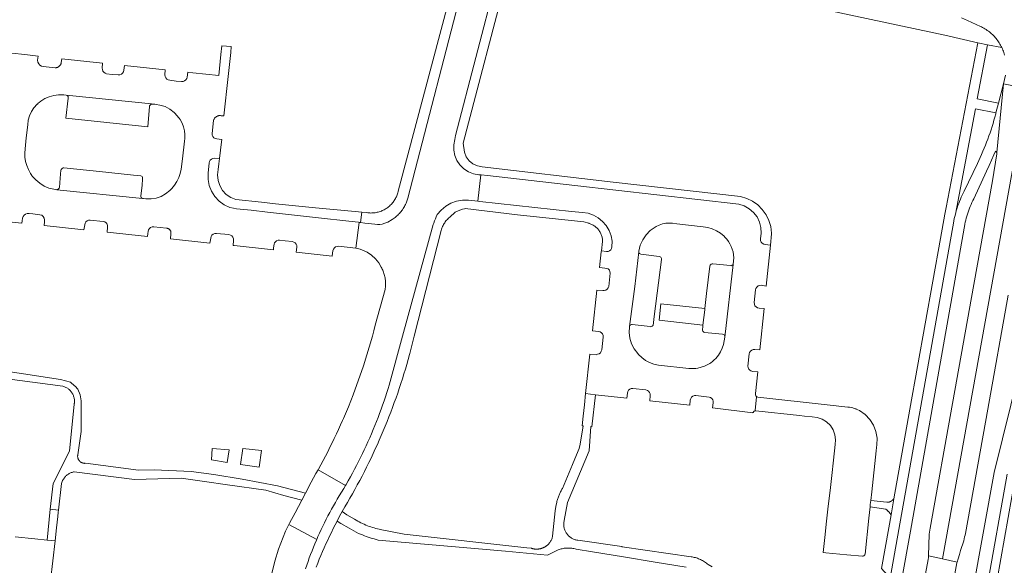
# Model space of a CAD drawing. Extents: x 146402 to 164798, y 455483 to 464134.
# Tile 254 of 256: x 157279 to 157471, y 460584 to 460690. Entities that reach past the tile are written whole.
import ezdxf

# ---------------------------------------------------------------- set-up
doc = ezdxf.new("R2010")
doc.units = 0
doc.header["$LTSCALE"] = 0.2
for name, color, linetype, lineweight in [('B-XX-VH-VERHARDING_ASFALT-GV', 252, 'CONTINUOUS', 18), ('B-XX-VH-VERHARDING_BETONSTRAATSTEEN-GV', 252, 'CONTINUOUS', 18), ('B-XX-VH-VERHARDING_HALFVERHARDING-GV', 252, 'CONTINUOUS', 18), ('B-XX-VH-VERHARDING_STRAATBAKSTEEN-GV', 252, 'CONTINUOUS', 18), ('B-XX-VH-VERHARDING_TEGEL-GV', 252, 'CONTINUOUS', 18), ('B-XX-VH-VERHARDING_TEGEL_RUBBER-GV', 252, 'CONTINUOUS', 18)]:
    doc.layers.add(name, color=color, linetype=linetype, lineweight=lineweight)

msp = doc.modelspace()

# ---------------------------------------------------------------- linework, layer by layer
at = {"layer": 'B-XX-VH-VERHARDING_ASFALT-GV'}
for points in [[(157366.122, 460698.872), (157354.831, 460655.375), (157354.668, 460654.782), (157354.586, 460654.561), (157354.496, 460654.343), (157354.4, 460654.127), (157354.295, 460653.915), (157354.184, 460653.707), (157354.066, 460653.503), (157353.941, 460653.303), (157353.809, 460653.107), (157353.671, 460652.916), (157353.526, 460652.729), (157353.375, 460652.548), (157353.218, 460652.372), (157353.055, 460652.201), (157352.886, 460652.036), (157352.712, 460651.876), (157352.532, 460651.723), (157352.348, 460651.576), (157352.159, 460651.435), (157351.964, 460651.301), (157351.766, 460651.173), (157350.952, 460650.656), (157350.368, 460650.453), (157349.872, 460650.293), (157349.396, 460650.232), (157348.916, 460650.217), (157348.437, 460650.25), (157346.428, 460650.464), (157345.637, 460650.571), (157345.42, 460650.601), (157345.341, 460650.626), (157344.72, 460645.598), (157345.537, 460645.386), (157346.903, 460644.804), (157347.766, 460644.236), (157348.54, 460643.543), (157349.206, 460642.739), (157349.652, 460641.899), (157349.75, 460641.721), (157349.853, 460641.519), (157349.949, 460641.312), (157350.038, 460641.103), (157350.119, 460640.891), (157350.193, 460640.675), (157350.259, 460640.458), (157350.317, 460640.238), (157350.368, 460640.016), (157350.411, 460639.793), (157350.446, 460639.568), (157350.473, 460639.342), (157350.492, 460639.116), (157350.503, 460638.889), (157350.506, 460638.661), (157350.501, 460638.434), (157350.488, 460638.207), (157350.468, 460637.98), (157350.439, 460637.755), (157350.402, 460637.53), (157348.488, 460630.566), (157348.213, 460629.496), (157347.928, 460628.429), (157346.195, 460622.656), (157344.169, 460616.979), (157343.243, 460614.652), (157342.266, 460612.346), (157342.114, 460611.999), (157341.721, 460611.114), (157341.321, 460610.233), (157340.913, 460609.354), (157340.499, 460608.48), (157340.076, 460607.609), (157339.647, 460606.741), (157339.211, 460605.877), (157338.768, 460605.017), (157338.317, 460604.16), (157337.859, 460603.307), (157337.395, 460602.458), (157337.331, 460602.344), (157342.689, 460599.306), (157342.783, 460599.466), (157343.208, 460600.207), (157343.627, 460600.953), (157344.038, 460601.702), (157344.443, 460602.455), (157344.841, 460603.212), (157345.231, 460603.973), (157345.614, 460604.737), (157345.99, 460605.505), (157346.359, 460606.277), (157346.721, 460607.051), (157347.075, 460607.829), (157347.422, 460608.611), (157347.762, 460609.395), (157348.094, 460610.183), (157348.419, 460610.974), (157348.737, 460611.768), (157349.047, 460612.565), (157349.35, 460613.364), (157349.645, 460614.167), (157349.932, 460614.972), (157350.212, 460615.78), (157350.485, 460616.59), (157350.75, 460617.403), (157351.007, 460618.218), (157351.209, 460618.877), (157353.825, 460628.429), (157359.788, 460650.201), (157359.898, 460650.497), (157360.059, 460650.91), (157360.228, 460651.321), (157360.404, 460651.728), (157360.587, 460652.132), (157361.35, 460653.024), (157362.255, 460653.771), (157363.274, 460654.352), (157364.379, 460654.749), (157365.535, 460654.95), (157366.709, 460654.949), (157368.531, 460654.738), (157369.101, 460659.889), (157368.691, 460659.935), (157367.649, 460660.122), (157366.665, 460660.511), (157365.778, 460661.088), (157365.023, 460661.828), (157364.429, 460662.704), (157364.021, 460663.681), (157363.815, 460664.718), (157363.818, 460665.776), (157364.031, 460666.813), (157364.148, 460667.564), (157372.095, 460698.053)], [(157451.254, 460580.698), (157453.004, 460590.35), (157463.461, 460649.503), (157463.523, 460649.852), (157463.602, 460650.251), (157463.688, 460650.649), (157463.782, 460651.045), (157463.884, 460651.438), (157463.994, 460651.83), (157464.111, 460652.22), (157464.236, 460652.607), (157464.369, 460652.992), (157464.509, 460653.374), (157464.657, 460653.753), (157464.812, 460654.13), (157464.974, 460654.503), (157465.144, 460654.872), (157465.321, 460655.239), (157467.833, 460660.631), (157468.32, 460661.694), (157468.801, 460662.76), (157469.273, 460663.829), (157469.569, 460664.508), (157469.589, 460664.499), (157469.642, 460664.47), (157469.692, 460664.433), (157469.736, 460664.391), (157469.774, 460664.343), (157469.806, 460664.291), (157469.831, 460664.235), (157469.848, 460664.176), (157469.853, 460664.151), (157469.842, 460664.23), (157471.155, 460677.681), (157470.193, 460673.908), (157469.666, 460671.978), (157469.619, 460671.795), (157469.453, 460671.172), (157469.28, 460670.552), (157469.1, 460669.935), (157468.911, 460669.319), (157468.715, 460668.706), (157468.511, 460668.096), (157468.3, 460667.488), (157468.081, 460666.882), (157467.855, 460666.28), (157467.621, 460665.68), (157467.38, 460665.083), (157467.132, 460664.49), (157466.876, 460663.899), (157466.612, 460663.312), (157466.342, 460662.728), (157466.064, 460662.147), (157463.449, 460656.742), (157463.257, 460656.347), (157463.073, 460655.948), (157462.895, 460655.545), (157462.725, 460655.14), (157462.563, 460654.731), (157462.408, 460654.32), (157462.26, 460653.906), (157462.12, 460653.489), (157461.988, 460653.07), (157461.863, 460652.649), (157461.75, 460652.242), (157461.746, 460652.225), (157461.637, 460651.799), (157461.535, 460651.372), (157461.441, 460650.942), (157461.426, 460650.869), (157450.731, 460590.721), (157449.022, 460581.181)], [(157475.781, 460676.719), (157459.239, 460584.967), (157462.113, 460584.346), (157462.293, 460584.986), (157462.531, 460585.8), (157462.776, 460586.612), (157462.911, 460586.98), (157463.037, 460587.351), (157463.157, 460587.725), (157463.269, 460588.1), (157463.372, 460588.478), (157463.469, 460588.858), (157463.557, 460589.24), (157463.638, 460589.624), (157463.697, 460589.932), (157468.058, 460614.164), (157472.053, 460636.424)], [(157475.799, 460628.114), (157469.307, 460601.839), (157465.149, 460578.885), (157467.872, 460579.248), (157471.874, 460601.485)], [(157334.874, 460583.025), (157335.114, 460583.734), (157335.362, 460584.44), (157335.617, 460585.144), (157335.88, 460585.845), (157336.15, 460586.544), (157336.428, 460587.239), (157336.713, 460587.931), (157337.006, 460588.621), (157337.069, 460588.765), (157331.611, 460591.659), (157330.995, 460590.405), (157329.618, 460586.848), (157328.886, 460584.489), (157328.277, 460582.099)]]:
    msp.add_lwpolyline(points, dxfattribs=at)
for points in [[(157475.781, 460676.719), (157471.155, 460677.681), (157469.842, 460664.23), (157469.853, 460664.151), (157469.857, 460664.115), (157469.859, 460664.054), (157469.852, 460663.993), (157468.965, 460658.743), (157465.351, 460638.498), (157461.157, 460615.257), (157456.821, 460590.985), (157456.635, 460589.821), (157456.485, 460585.562), (157459.239, 460584.967)], [(157459.239, 460584.967), (157456.485, 460585.562), (157456.474, 460585.261), (157456.415, 460584.845), (157455.55, 460579.94), (157455.136, 460577.721), (157454.366, 460573.042), (157454.338, 460572.918), (157456.901, 460572.448), (157459.858, 460571.906), (157459.866, 460571.955), (157460.769, 460577.319), (157461.195, 460579.576), (157462.063, 460584.17), (157462.113, 460584.346)]]:
    msp.add_lwpolyline(points, close=True, dxfattribs=at)
at = {"layer": 'B-XX-VH-VERHARDING_BETONSTRAATSTEEN-GV'}
for points in [[(157462.977, 460690.513), (157464.099, 460690.006), (157466.651, 460688.851), (157466.84, 460688.761), (157467.074, 460688.642), (157467.304, 460688.516), (157467.53, 460688.383), (157467.753, 460688.242), (157467.97, 460688.096), (157468.184, 460687.942), (157468.392, 460687.783), (157468.596, 460687.617), (157468.794, 460687.444), (157468.987, 460687.266), (157469.175, 460687.082), (157469.357, 460686.893), (157469.533, 460686.698), (157469.703, 460686.498), (157469.866, 460686.292), (157470.024, 460686.082), (157470.175, 460685.867), (157470.319, 460685.648), (157470.457, 460685.424), (157470.588, 460685.196), (157470.711, 460684.964), (157470.828, 460684.729), (157470.933, 460684.501), (157471.035, 460684.259), (157471.13, 460684.014), (157471.218, 460683.766), (157471.297, 460683.516), (157471.37, 460683.263)], [(157275.04, 460650.949), (157279.51, 460650.474), (157279.573, 460650.957), (157279.655, 460651.439), (157279.746, 460651.773), (157279.943, 460652.058), (157280.224, 460652.26), (157280.556, 460652.359), (157280.901, 460652.341), (157281.623, 460652.262), (157283.013, 460652.108), (157283.366, 460652.003), (157283.658, 460651.779), (157283.852, 460651.466), (157283.921, 460651.104), (157283.908, 460650.745), (157283.845, 460650.014), (157291.623, 460649.19), (157291.676, 460649.487), (157291.772, 460650.165), (157291.835, 460650.473), (157291.995, 460650.743), (157292.234, 460650.945), (157292.527, 460651.058), (157292.841, 460651.069), (157295.379, 460650.812), (157295.678, 460650.723), (157295.935, 460650.546), (157296.126, 460650.299), (157296.23, 460650.005), (157296.24, 460649.693), (157296.157, 460648.71), (157304.03, 460647.877), (157304.094, 460648.436), (157304.135, 460648.866), (157304.218, 460649.169), (157304.389, 460649.433), (157304.632, 460649.632), (157304.925, 460649.748), (157305.238, 460649.769), (157307.709, 460649.492), (157307.713, 460649.492), (157307.797, 460649.489), (157307.88, 460649.478), (157307.961, 460649.459), (157308.041, 460649.433), (157308.117, 460649.399), (157308.19, 460649.358), (157308.259, 460649.31), (157308.323, 460649.256), (157308.381, 460649.195), (157308.434, 460649.13), (157308.48, 460649.06), (157308.519, 460648.986), (157308.551, 460648.908), (157308.575, 460648.828), (157308.591, 460648.746), (157308.6, 460648.663), (157308.601, 460648.579), (157308.593, 460648.495), (157308.578, 460648.413), (157308.485, 460647.406), (157316.224, 460646.587), (157316.268, 460646.899), (157316.366, 460647.577), (157316.448, 460647.879), (157316.619, 460648.141), (157316.862, 460648.338), (157317.154, 460648.451), (157317.467, 460648.469), (157319.928, 460648.245), (157320.238, 460648.156), (157320.504, 460647.974), (157320.699, 460647.717), (157320.802, 460647.412), (157320.805, 460647.09), (157320.719, 460646.112), (157320.926, 460646.107), (157328.607, 460645.278), (157328.653, 460645.664), (157328.73, 460646.351), (157328.845, 460646.623), (157328.996, 460646.827), (157329.231, 460647.03), (157329.519, 460647.146), (157329.829, 460647.164), (157330.898, 460647.036), (157332.256, 460646.873), (157332.566, 460646.797), (157332.837, 460646.628), (157333.041, 460646.383), (157333.158, 460646.086), (157333.176, 460645.768), (157333.079, 460644.804), (157333.078, 460644.796), (157340.081, 460644.064), (157340.084, 460644.092), (157340.232, 460645.095), (157340.331, 460645.387), (157340.509, 460645.639), (157340.751, 460645.83), (157341.037, 460645.945), (157341.344, 460645.973), (157344.706, 460645.602), (157344.72, 460645.598), (157345.341, 460650.626), (157345.23, 460650.661), (157343.354, 460650.866), (157337.399, 460651.542), (157327.443, 460652.626), (157324.251, 460652.985), (157321.42, 460653.297), (157320.828, 460653.387), (157320.103, 460653.553), (157319.002, 460654.067), (157318.017, 460654.78), (157317.183, 460655.664), (157316.529, 460656.689), (157316.08, 460657.819), (157315.85, 460659.012), (157315.849, 460660.228), (157316.061, 460662.214), (157316.134, 460662.514), (157316.293, 460662.779), (157316.525, 460662.984), (157316.807, 460663.11), (157317.115, 460663.145), (157318.085, 460663.067), (157318.477, 460666.325), (157318.524, 460666.804), (157318.479, 460666.809), (157317.554, 460666.901), (157317.25, 460666.975), (157316.984, 460667.139), (157316.78, 460667.376), (157316.659, 460667.665), (157316.632, 460667.976), (157316.912, 460670.488), (157316.914, 460670.497), (157316.943, 460670.594), (157316.98, 460670.689), (157317.024, 460670.781), (157317.075, 460670.868), (157317.132, 460670.952), (157317.196, 460671.031), (157317.266, 460671.104), (157317.342, 460671.172), (157317.423, 460671.233), (157317.508, 460671.288), (157317.598, 460671.336), (157317.691, 460671.377), (157317.786, 460671.411), (157317.885, 460671.437), (157317.985, 460671.455), (157318.086, 460671.465), (157318.187, 460671.467), (157318.288, 460671.461), (157318.389, 460671.447), (157318.961, 460671.389), (157319.767, 460679.065), (157320.015, 460681.425), (157320.265, 460683.801), (157320.347, 460684.919), (157318.555, 460685.084), (157318.376, 460683.355), (157317.955, 460679.303), (157312.845, 460679.836), (157311.877, 460679.949), (157311.773, 460678.981), (157311.674, 460678.693), (157311.498, 460678.443), (157311.26, 460678.252), (157310.978, 460678.134), (157310.675, 460678.099), (157309.629, 460678.2), (157308.376, 460678.359), (157308.04, 460678.439), (157307.779, 460678.575), (157307.579, 460678.822), (157307.467, 460679.119), (157307.403, 460679.442), (157307.471, 460680.419), (157299.551, 460681.263), (157299.409, 460680.299), (157299.329, 460679.997), (157299.161, 460679.732), (157298.92, 460679.532), (157298.63, 460679.414), (157298.318, 460679.39), (157297.127, 460679.507), (157296.049, 460679.637), (157295.765, 460679.74), (157295.52, 460679.917), (157295.335, 460680.156), (157295.222, 460680.437), (157295.192, 460680.737), (157295.254, 460681.72), (157287.308, 460682.566), (157287.193, 460681.802), (157287.181, 460681.735), (157287.156, 460681.641), (157287.124, 460681.548), (157287.085, 460681.459), (157287.038, 460681.373), (157286.984, 460681.291), (157286.924, 460681.214), (157286.858, 460681.142), (157286.786, 460681.076), (157286.709, 460681.015), (157286.628, 460680.961), (157286.542, 460680.915), (157286.452, 460680.875), (157286.36, 460680.842), (157286.266, 460680.818), (157286.169, 460680.801), (157286.072, 460680.792), (157285.974, 460680.791), (157283.64, 460681.042), (157283.302, 460681.118), (157283.011, 460681.305), (157282.8, 460681.58), (157282.627, 460681.878), (157282.58, 460682.248), (157282.699, 460683.057), (157280.099, 460683.357), (157274.946, 460683.879)], [(157471.506, 460679.358), (157471.155, 460677.681), (157475.781, 460676.719)], [(157285.093, 460580.697), (157285.983, 460588.51), (157284.41, 460588.638), (157284.408, 460588.618), (157282.039, 460588.888), (157278.209, 460589.292)]]:
    msp.add_lwpolyline(points, dxfattribs=at)
for points in [[(157285.726, 460675.383), (157286.644, 460675.505), (157287.147, 460675.503), (157287.569, 460675.501), (157287.709, 460675.487), (157288.126, 460675.421), (157305.426, 460673.671), (157305.715, 460673.631), (157306.461, 460673.528), (157307.455, 460673.21), (157308.381, 460672.725), (157309.209, 460672.089), (157309.916, 460671.32), (157310.039, 460671.141), (157310.205, 460670.98), (157310.424, 460670.697), (157310.787, 460670.009), (157311.058, 460669.279), (157311.233, 460668.521), (157311.309, 460667.747), (157311.284, 460666.969), (157311.219, 460666.455), (157310.85, 460663.039), (157310.613, 460660.999), (157310.426, 460660.168), (157310.146, 460659.364), (157309.776, 460658.597), (157309.32, 460657.877), (157308.785, 460657.215), (157308.616, 460657.077), (157308.43, 460656.891), (157308.356, 460656.836), (157307.568, 460656.192), (157306.68, 460655.696), (157305.719, 460655.364), (157304.714, 460655.204), (157303.697, 460655.223), (157303.69, 460655.224), (157303.217, 460655.273), (157303.19, 460655.276), (157303.04, 460655.3), (157286.296, 460656.988), (157285.996, 460657.042), (157285.772, 460657.082), (157284.786, 460657.328), (157283.848, 460657.721), (157282.981, 460658.252), (157282.205, 460658.909), (157281.538, 460659.676), (157281.475, 460659.793), (157281.331, 460659.978), (157281.187, 460660.185), (157280.764, 460660.916), (157280.44, 460661.697), (157280.221, 460662.512), (157280.109, 460663.349), (157280.108, 460664.194), (157280.238, 460665.684), (157280.364, 460667.132), (157280.64, 460669.692), (157280.743, 460670.582), (157280.983, 460671.445), (157281.356, 460672.26), (157281.85, 460673.008), (157282.456, 460673.668), (157282.528, 460673.721), (157282.69, 460673.857), (157282.869, 460674.029), (157283.191, 460674.295), (157283.984, 460674.772), (157284.834, 460675.137)], [(157305.426, 460673.671), (157288.126, 460675.421), (157288.277, 460675.378), (157288.408, 460675.29), (157288.506, 460675.167), (157288.561, 460675.02), (157288.568, 460674.863), (157288.105, 460670.974), (157304.085, 460669.285), (157304.404, 460673.235), (157304.443, 460673.387), (157304.527, 460673.52), (157304.648, 460673.621), (157304.794, 460673.68), (157304.95, 460673.691), (157305.023, 460673.687)], [(157318.085, 460663.067), (157317.115, 460663.145), (157316.807, 460663.11), (157316.525, 460662.984), (157316.293, 460662.779), (157316.134, 460662.514), (157316.061, 460662.214), (157315.849, 460660.228), (157315.85, 460659.012), (157316.08, 460657.819), (157316.529, 460656.689), (157317.183, 460655.664), (157318.017, 460654.78), (157319.002, 460654.067), (157320.103, 460653.553), (157320.828, 460653.387), (157321.42, 460653.297), (157324.251, 460652.985), (157327.443, 460652.626), (157337.399, 460651.542), (157343.354, 460650.866), (157345.23, 460650.661), (157345.341, 460650.626), (157345.42, 460650.601), (157345.637, 460650.571), (157345.859, 460652.613), (157344.595, 460652.728), (157336.812, 460653.433), (157329.007, 460654.262), (157326.301, 460654.566), (157321.296, 460655.113), (157320.296, 460655.498), (157319.405, 460656.095), (157318.668, 460656.875), (157318.123, 460657.798), (157317.795, 460658.818), (157317.701, 460659.886), (157317.846, 460660.949), (157317.96, 460662.06)], [(157294.678, 460660.555), (157287.708, 460661.279), (157287.551, 460661.257), (157287.407, 460661.195), (157287.284, 460661.095), (157287.192, 460660.967), (157287.138, 460660.819), (157286.996, 460659.232), (157286.814, 460657.461), (157286.778, 460657.328), (157286.709, 460657.209), (157286.609, 460657.113), (157286.487, 460657.047), (157286.353, 460657.017), (157286.296, 460656.988), (157303.04, 460655.3), (157302.899, 460655.382), (157302.795, 460655.509), (157302.743, 460655.664), (157302.748, 460655.827), (157302.975, 460657.807), (157303.068, 460659.154), (157303.068, 460659.3), (157303.029, 460659.44), (157302.953, 460659.565), (157302.846, 460659.664), (157302.716, 460659.729), (157301.307, 460659.86)], [(157369.139, 460659.886), (157369.101, 460659.889), (157368.531, 460654.738), (157368.938, 460654.699), (157386.809, 460652.765), (157388.95, 460652.553), (157390.035, 460652.393), (157391.073, 460652.043), (157392.033, 460651.513), (157392.883, 460650.822), (157393.596, 460649.99), (157394.151, 460649.044), (157394.528, 460648.015), (157394.716, 460646.936), (157394.709, 460645.84), (157394.636, 460645.538), (157394.471, 460645.276), (157394.232, 460645.079), (157393.942, 460644.969), (157393.633, 460644.955), (157392.647, 460645.05), (157392.623, 460644.863), (157392.275, 460641.791), (157393.312, 460641.704), (157393.73, 460641.622), (157393.982, 460641.564), (157394.194, 460641.327), (157394.32, 460641.036), (157394.35, 460640.72), (157394.063, 460638.133), (157393.956, 460637.839), (157393.765, 460637.59), (157393.509, 460637.409), (157393.211, 460637.313), (157392.898, 460637.31), (157391.781, 460637.417), (157391.778, 460637.39), (157390.882, 460629.449), (157392.065, 460629.321), (157392.374, 460629.256), (157392.646, 460629.095), (157392.851, 460628.855), (157392.968, 460628.561), (157392.984, 460628.245), (157392.7, 460625.769), (157392.614, 460625.466), (157392.44, 460625.203), (157392.194, 460625.006), (157391.901, 460624.892), (157391.601, 460624.779), (157390.37, 460624.906), (157389.545, 460617.21), (157391.516, 460617.007), (157397.611, 460616.297), (157397.614, 460616.322), (157397.714, 460617.286), (157397.784, 460617.598), (157397.947, 460617.871), (157398.188, 460618.08), (157398.483, 460618.203), (157398.801, 460618.226), (157401.313, 460617.94), (157401.612, 460617.854), (157401.87, 460617.681), (157402.063, 460617.437), (157402.172, 460617.145), (157402.187, 460616.835), (157402.089, 460615.813), (157409.896, 460614.946), (157409.997, 460615.946), (157410.081, 460616.251), (157410.254, 460616.515), (157410.5, 460616.714), (157410.794, 460616.83), (157411.109, 460616.851), (157413.67, 460616.552), (157413.96, 460616.45), (157414.207, 460616.268), (157414.39, 460616.02), (157414.492, 460615.731), (157414.471, 460615.422), (157414.351, 460614.444), (157422.197, 460613.464), (157422.207, 460613.564), (157422.277, 460613.556), (157422.384, 460613.706), (157422.499, 460613.789), (157422.634, 460613.832), (157422.644, 460613.934), (157422.909, 460616.595), (157422.914, 460616.649), (157422.811, 460616.766), (157422.745, 460616.907), (157422.723, 460617.062), (157422.739, 460617.229), (157423.162, 460621.455), (157422.176, 460621.559), (157421.838, 460621.638), (157421.611, 460621.761), (157421.404, 460621.996), (157421.28, 460622.282), (157421.249, 460622.593), (157421.487, 460624.965), (157421.572, 460625.266), (157421.747, 460625.525), (157421.994, 460625.716), (157422.29, 460625.819), (157422.601, 460625.838), (157423.591, 460625.753), (157424.395, 460633.819), (157423.427, 460633.899), (157423.113, 460633.959), (157422.836, 460634.118), (157422.625, 460634.358), (157422.502, 460634.653), (157422.482, 460634.971), (157422.699, 460637.451), (157422.795, 460637.755), (157422.976, 460638.017), (157423.227, 460638.213), (157423.525, 460638.325), (157423.843, 460638.344), (157424.831, 460638.191), (157425.628, 460646.202), (157424.628, 460646.295), (157424.322, 460646.38), (157424.055, 460646.551), (157423.85, 460646.794), (157423.726, 460647.087), (157423.694, 460647.402), (157423.855, 460648.502), (157423.794, 460649.611), (157423.514, 460650.686), (157423.026, 460651.683), (157422.349, 460652.564), (157421.51, 460653.293), (157420.544, 460653.841), (157419.488, 460654.185), (157387.44, 460657.831), (157370.403, 460659.767)], [(157405.216, 460650.45), (157405.879, 460650.496), (157406.542, 460650.459), (157407.392, 460650.359), (157412.496, 460649.761), (157413.394, 460649.625), (157414.266, 460649.371), (157415.097, 460649.004), (157415.873, 460648.53), (157416.579, 460647.959), (157416.732, 460647.773), (157417.11, 460647.36), (157417.449, 460646.913), (157417.744, 460646.437), (157417.994, 460645.936), (157418.197, 460645.414), (157418.343, 460644.86), (157418.433, 460644.295), (157418.467, 460643.723), (157418.444, 460643.151), (157418.356, 460642.385), (157416.742, 460628.255), (157416.641, 460627.506), (157416.462, 460626.772), (157416.207, 460626.062), (157415.879, 460625.382), (157415.481, 460624.74), (157415.23, 460624.404), (157414.959, 460624.084), (157414.668, 460623.783), (157414.358, 460623.5), (157414.031, 460623.238), (157413.83, 460623.103), (157412.787, 460622.568), (157411.439, 460622.165), (157411.1, 460622.123), (157410.759, 460622.098), (157410.418, 460622.09), (157410.076, 460622.099), (157409.736, 460622.125), (157403.763, 460622.757), (157402.883, 460622.95), (157402.039, 460623.267), (157401.249, 460623.7), (157400.528, 460624.241), (157399.892, 460624.879), (157399.729, 460625.062), (157399.048, 460625.955), (157398.532, 460626.952), (157398.197, 460628.024), (157398.053, 460629.138), (157398.105, 460630.26), (157398.128, 460630.336), (157399.15, 460638.138), (157399.936, 460644.852), (157399.943, 460645.012), (157400.226, 460646.15), (157400.702, 460647.222), (157401.359, 460648.193), (157402.176, 460649.034), (157403.127, 460649.72), (157403.333, 460649.831), (157403.933, 460650.115), (157404.564, 460650.322)], [(157399.981, 460644.699), (157399.936, 460644.852), (157399.15, 460638.138), (157398.128, 460630.336), (157398.151, 460630.411), (157398.241, 460630.543), (157398.365, 460630.641), (157398.513, 460630.698), (157398.671, 460630.708), (157402.175, 460630.287), (157402.3, 460630.275), (157402.425, 460630.295), (157402.541, 460630.345), (157402.641, 460630.422), (157402.719, 460630.522), (157402.953, 460632.241), (157404.383, 460643.392), (157404.382, 460643.555), (157404.329, 460643.709), (157404.305, 460643.74), (157404.23, 460643.838), (157404.095, 460643.929), (157403.937, 460643.973), (157400.356, 460644.427), (157400.203, 460644.474), (157400.073, 460644.568)], [(157417.838, 460642.186), (157414.407, 460642.557), (157414.25, 460642.542), (157414.103, 460642.484), (157413.977, 460642.388), (157413.883, 460642.262), (157413.826, 460642.114), (157413.192, 460636.749), (157412.847, 460633.831), (157412.814, 460633.549), (157412.452, 460630.554), (157412.418, 460630.273), (157412.368, 460629.728), (157412.376, 460629.642), (157412.393, 460629.499), (157412.45, 460629.368), (157412.543, 460629.259), (157412.663, 460629.181), (157412.8, 460629.14), (157416.304, 460628.797), (157416.454, 460628.758), (157416.584, 460628.674), (157416.681, 460628.553), (157416.735, 460628.409), (157416.742, 460628.255), (157418.356, 460642.385), (157418.135, 460642.215), (157417.989, 460642.173)], [(157342.689, 460599.306), (157337.331, 460602.344), (157336.923, 460601.613), (157336.445, 460600.771), (157335.959, 460599.934), (157334.85, 460597.79), (157334.135, 460596.407), (157332.85, 460593.922), (157331.736, 460591.914), (157331.611, 460591.659), (157337.069, 460588.765), (157337.306, 460589.307), (157337.613, 460589.99), (157337.928, 460590.669), (157338.249, 460591.345), (157338.578, 460592.018), (157338.915, 460592.687), (157339.258, 460593.352), (157339.608, 460594.014), (157339.966, 460594.672), (157340.33, 460595.326), (157340.701, 460595.977), (157341.08, 460596.623), (157341.465, 460597.265), (157341.911, 460597.994), (157342.35, 460598.728)]]:
    msp.add_lwpolyline(points, close=True, dxfattribs=at)
at = {"layer": 'B-XX-VH-VERHARDING_HALFVERHARDING-GV'}
msp.add_lwpolyline([(157246.436, 460624.059), (157287.478, 460618.669), (157287.528, 460618.656), (157287.678, 460618.61), (157287.825, 460618.558), (157287.969, 460618.497), (157288.11, 460618.429), (157288.247, 460618.355), (157288.38, 460618.273), (157288.509, 460618.185), (157288.633, 460618.09), (157288.753, 460617.989), (157288.866, 460617.882), (157288.975, 460617.769), (157289.077, 460617.651), (157289.173, 460617.527), (157289.263, 460617.4), (157289.346, 460617.267), (157289.422, 460617.131), (157289.491, 460616.99), (157289.552, 460616.847), (157289.607, 460616.701), (157289.654, 460616.551), (157289.693, 460616.4), (157289.724, 460616.247), (157289.747, 460616.093), (157289.763, 460615.937), (157289.766, 460615.881), (157289.769, 460615.826), (157289.77, 460615.77), (157289.771, 460615.714), (157289.77, 460615.658), (157289.769, 460615.602), (157289.766, 460615.547), (157289.762, 460615.491), (157289.758, 460615.435), (157289.752, 460615.38), (157289.746, 460615.324), (157289.738, 460615.269), (157289.73, 460615.214), (157289.72, 460615.159), (157288.78, 460606.01), (157285.588, 460599.682), (157285.05, 460594.649), (157286.659, 460594.459), (157287.252, 460599.647), (157287.46, 460600.262), (157287.803, 460600.814), (157287.889, 460600.921), (157287.992, 460601.036), (157288.1, 460601.146), (157288.214, 460601.25), (157288.334, 460601.348), (157288.458, 460601.44), (157288.587, 460601.525), (157288.72, 460601.603), (157288.856, 460601.674), (157288.997, 460601.738), (157289.14, 460601.795), (157289.287, 460601.845), (157289.435, 460601.886), (157289.586, 460601.92), (157289.738, 460601.946), (157301.465, 460600.433), (157310.593, 460600.748), (157315.152, 460600.087), (157319.664, 460599.433), (157327.126, 460598.351), (157330.642, 460597.362), (157334.135, 460596.407), (157334.85, 460597.79), (157329.417, 460599.216), (157322.512, 460600.51), (157316.953, 460601.412), (157312.556, 460602.008), (157305.336, 460602.363), (157302.278, 460602.308), (157291.932, 460603.614), (157291.909, 460603.612), (157291.802, 460603.609), (157291.696, 460603.613), (157291.59, 460603.626), (157291.485, 460603.646), (157291.382, 460603.674), (157291.282, 460603.71), (157291.185, 460603.754), (157291.091, 460603.804), (157291.001, 460603.861), (157290.915, 460603.925), (157290.835, 460603.996), (157290.76, 460604.072), (157290.691, 460604.153), (157290.628, 460604.239), (157290.573, 460604.33), (157290.523, 460604.425), (157290.482, 460604.523), (157290.447, 460604.624), (157290.421, 460604.727), (157290.402, 460604.832), (157290.391, 460604.938), (157290.388, 460605.045), (157290.393, 460605.151), (157290.406, 460605.257), (157291.049, 460609.806), (157291.08, 460615.777), (157290.889, 460616.979), (157290.43, 460618.101), (157289.893, 460618.661), (157289.782, 460618.758), (157289.008, 460619.434), (157287.053, 460619.988), (157270.842, 460622.472)], dxfattribs=at)
msp.add_lwpolyline([(157449.205, 460593.58), (157449.763, 460596.703), (157449.451, 460596.425), (157449.434, 460596.408), (157449.417, 460596.391), (157449.399, 460596.375), (157449.381, 460596.359), (157449.364, 460596.343), (157449.345, 460596.327), (157449.327, 460596.312), (157449.308, 460596.297), (157449.289, 460596.283), (157449.27, 460596.269), (157449.25, 460596.255), (157449.23, 460596.241), (157449.21, 460596.228), (157449.19, 460596.215), (157449.17, 460596.203), (157449.149, 460596.191), (157449.128, 460596.179), (157449.107, 460596.168), (157449.086, 460596.157), (157449.064, 460596.146), (157449.043, 460596.136), (157449.021, 460596.126), (157448.999, 460596.117), (157448.977, 460596.108), (157448.955, 460596.099), (157448.932, 460596.091), (157448.909, 460596.083), (157448.887, 460596.076), (157448.864, 460596.069), (157448.841, 460596.062), (157448.818, 460596.056), (157448.795, 460596.05), (157448.771, 460596.045), (157448.748, 460596.04), (157448.725, 460596.035), (157448.701, 460596.031), (157448.677, 460596.027), (157448.654, 460596.023), (157448.63, 460596.021), (157448.606, 460596.018), (157448.582, 460596.016), (157448.558, 460596.014), (157448.534, 460596.013), (157448.511, 460596.012), (157448.487, 460596.012), (157448.463, 460596.012), (157448.439, 460596.012), (157448.415, 460596.013), (157448.391, 460596.014), (157445.233, 460596.379), (157445.139, 460595.577), (157445.088, 460595.097), (157448.186, 460594.67), (157448.247, 460594.62), (157448.307, 460594.57), (157448.366, 460594.518), (157448.425, 460594.465), (157448.482, 460594.412), (157448.539, 460594.357), (157448.594, 460594.302), (157448.649, 460594.245), (157448.703, 460594.187), (157448.755, 460594.129), (157448.807, 460594.07), (157448.858, 460594.01), (157448.907, 460593.949), (157448.956, 460593.887)], close=True, dxfattribs=at)
at = {"layer": 'B-XX-VH-VERHARDING_STRAATBAKSTEEN-GV'}
msp.add_lwpolyline([(157423.046, 460616.566), (157422.914, 460616.649), (157422.909, 460616.595), (157422.644, 460613.934), (157422.634, 460613.832), (157422.775, 460613.831), (157431.296, 460612.943), (157432.306, 460612.83), (157433.792, 460612.676), (157434.799, 460612.572), (157435.758, 460612.246), (157436.62, 460611.714), (157437.342, 460611.004), (157437.888, 460610.151), (157438.231, 460609.198), (157438.352, 460608.193), (157438.297, 460607.291), (157437.951, 460604.212), (157437.619, 460601.256), (157437.286, 460598.288), (157436.945, 460595.248), (157436.617, 460592.327), (157436.261, 460589.158), (157435.927, 460586.187), (157436.442, 460586.142), (157440.579, 460585.778), (157443.636, 460585.509), (157443.773, 460585.526), (157443.899, 460585.58), (157444.005, 460585.667), (157444.083, 460585.78), (157444.127, 460585.91), (157444.854, 460592.906), (157445.088, 460595.097), (157445.139, 460595.577), (157445.233, 460596.379), (157445.425, 460598.019), (157446.285, 460606.059), (157446.362, 460606.689), (157446.401, 460607.221), (157446.497, 460608.548), (157446.237, 460609.845), (157445.741, 460611.07), (157445.024, 460612.181), (157444.113, 460613.139), (157443.039, 460613.91), (157442.405, 460614.178), (157442.295, 460614.224), (157442.001, 460614.339), (157441.7, 460614.434), (157441.393, 460614.506), (157441.081, 460614.557), (157440.766, 460614.586), (157436.708, 460615.03), (157423.196, 460616.525)], close=True, dxfattribs=at)
at = {"layer": 'B-XX-VH-VERHARDING_TEGEL-GV'}
for points in [[(157364.64, 460700.584), (157352.961, 460656.687), (157352.946, 460656.623), (157352.895, 460656.422), (157352.836, 460656.222), (157352.769, 460656.025), (157352.694, 460655.831), (157352.613, 460655.64), (157352.523, 460655.452), (157352.427, 460655.268), (157352.324, 460655.087), (157352.214, 460654.911), (157352.097, 460654.739), (157351.973, 460654.572), (157351.844, 460654.409), (157351.708, 460654.252), (157351.566, 460654.1), (157351.418, 460653.953), (157351.265, 460653.812), (157351.107, 460653.678), (157350.943, 460653.549), (157350.775, 460653.427), (157350.602, 460653.311), (157350.425, 460653.203), (157350.244, 460653.1), (157350.059, 460653.006), (157349.87, 460652.918), (157349.679, 460652.837), (157349.484, 460652.764), (157349.286, 460652.699), (157349.087, 460652.641), (157348.885, 460652.591), (157348.681, 460652.549), (157348.476, 460652.515), (157348.27, 460652.488), (157348.063, 460652.47), (157347.855, 460652.459), (157347.647, 460652.456), (157347.439, 460652.462), (157347.232, 460652.475), (157347.025, 460652.497), (157346.819, 460652.526), (157345.859, 460652.613), (157345.637, 460650.571), (157346.428, 460650.464), (157348.437, 460650.25), (157348.916, 460650.217), (157349.396, 460650.232), (157349.872, 460650.293), (157350.368, 460650.453), (157350.952, 460650.656), (157351.766, 460651.173), (157351.964, 460651.301), (157352.159, 460651.435), (157352.348, 460651.576), (157352.532, 460651.723), (157352.712, 460651.876), (157352.886, 460652.036), (157353.055, 460652.201), (157353.218, 460652.372), (157353.375, 460652.548), (157353.526, 460652.729), (157353.671, 460652.916), (157353.809, 460653.107), (157353.941, 460653.303), (157354.066, 460653.503), (157354.184, 460653.707), (157354.295, 460653.915), (157354.4, 460654.127), (157354.496, 460654.343), (157354.586, 460654.561), (157354.668, 460654.782), (157354.831, 460655.375), (157366.122, 460698.872)], [(157372.095, 460698.053), (157364.148, 460667.564), (157364.031, 460666.813), (157363.818, 460665.776), (157363.815, 460664.718), (157364.021, 460663.681), (157364.429, 460662.704), (157365.023, 460661.828), (157365.778, 460661.088), (157366.665, 460660.511), (157367.649, 460660.122), (157368.691, 460659.935), (157369.101, 460659.889), (157369.139, 460659.886), (157370.403, 460659.767), (157387.44, 460657.831), (157419.488, 460654.185), (157420.544, 460653.841), (157421.51, 460653.293), (157422.349, 460652.564), (157423.026, 460651.683), (157423.514, 460650.686), (157423.794, 460649.611), (157423.855, 460648.502), (157423.694, 460647.402), (157423.726, 460647.087), (157423.85, 460646.794), (157424.055, 460646.551), (157424.322, 460646.38), (157424.628, 460646.295), (157425.628, 460646.202), (157425.848, 460648.418), (157425.862, 460648.544), (157425.704, 460649.791), (157425.343, 460650.995), (157424.789, 460652.124), (157424.057, 460653.146), (157423.167, 460654.034), (157422.143, 460654.764), (157421.013, 460655.315), (157419.808, 460655.673), (157394.943, 460658.498), (157369.385, 460661.449), (157368.436, 460661.633), (157367.562, 460662.047), (157366.817, 460662.664), (157366.248, 460663.447), (157365.891, 460664.346), (157365.666, 460666.062), (157374.563, 460700.116)], [(157430.013, 460693.46), (157459.685, 460687.156), (157466.103, 460685.687), (157468.045, 460685.293), (157470.828, 460684.729), (157470.711, 460684.964), (157470.588, 460685.196), (157470.457, 460685.424), (157470.319, 460685.648), (157470.175, 460685.867), (157470.024, 460686.082), (157469.866, 460686.292), (157469.703, 460686.498), (157469.533, 460686.698), (157469.357, 460686.893), (157469.175, 460687.082), (157468.987, 460687.266), (157468.794, 460687.444), (157468.596, 460687.617), (157468.392, 460687.783), (157468.184, 460687.942), (157467.97, 460688.096), (157467.753, 460688.242), (157467.53, 460688.383), (157467.304, 460688.516), (157467.074, 460688.642), (157466.84, 460688.761), (157466.651, 460688.851), (157464.099, 460690.006), (157462.977, 460690.513)], [(157336.968, 460583.36), (157337.266, 460584.125), (157337.572, 460584.887), (157337.885, 460585.646), (157338.206, 460586.402), (157338.534, 460587.154), (157338.87, 460587.904), (157339.212, 460588.65), (157339.562, 460589.392), (157339.92, 460590.132), (157340.284, 460590.867), (157340.655, 460591.6), (157341.034, 460592.328), (157341.517, 460593.276), (157342.03, 460594.209), (157342.567, 460595.109), (157343.066, 460595.956), (157343.557, 460596.807), (157344.042, 460597.662), (157344.52, 460598.521), (157344.99, 460599.384), (157345.454, 460600.25), (157345.91, 460601.121), (157346.36, 460601.995), (157346.802, 460602.872), (157347.237, 460603.753), (157347.665, 460604.638), (157348.086, 460605.526), (157348.499, 460606.418), (157348.906, 460607.313), (157349.276, 460608.146), (157349.864, 460609.506), (157350.436, 460610.872), (157350.806, 460611.783), (157351.169, 460612.696), (157351.524, 460613.613), (157351.872, 460614.532), (157352.212, 460615.454), (157352.545, 460616.379), (157352.87, 460617.307), (157353.187, 460618.237), (157353.497, 460619.17), (157353.8, 460620.105), (157354.095, 460621.043), (157354.382, 460621.983), (157354.661, 460622.925), (157354.933, 460623.869), (157355.197, 460624.816), (157355.252, 460625.017), (157356.116, 460628.429), (157361.335, 460649.047), (157361.343, 460649.073), (157361.406, 460649.271), (157361.476, 460649.466), (157361.554, 460649.658), (157361.64, 460649.848), (157361.733, 460650.033), (157361.832, 460650.216), (157361.939, 460650.394), (157362.053, 460650.567), (157362.173, 460650.737), (157362.299, 460650.902), (157362.432, 460651.061), (157362.571, 460651.216), (157362.716, 460651.364), (157362.866, 460651.508), (157363.022, 460651.645), (157364.078, 460652.624), (157364.552, 460652.832), (157365.034, 460653.019), (157365.525, 460653.183), (157365.904, 460653.29), (157366.023, 460653.324), (157376.249, 460652.108), (157389.236, 460650.718), (157390.207, 460650.444), (157390.264, 460650.426), (157390.429, 460650.369), (157390.59, 460650.305), (157390.749, 460650.233), (157390.903, 460650.154), (157391.055, 460650.068), (157391.202, 460649.975), (157391.344, 460649.876), (157391.482, 460649.77), (157391.615, 460649.658), (157391.742, 460649.54), (157391.864, 460649.416), (157391.98, 460649.286), (157392.091, 460649.152), (157392.194, 460649.012), (157392.291, 460648.868), (157392.382, 460648.72), (157392.466, 460648.567), (157392.542, 460648.411), (157392.611, 460648.252), (157392.673, 460648.089), (157392.727, 460647.924), (157392.774, 460647.757), (157392.813, 460647.587), (157392.844, 460647.416), (157392.867, 460647.244), (157392.882, 460647.071), (157392.889, 460646.897), (157392.647, 460645.05), (157393.633, 460644.955), (157393.942, 460644.969), (157394.232, 460645.079), (157394.471, 460645.276), (157394.636, 460645.538), (157394.709, 460645.84), (157394.716, 460646.936), (157394.528, 460648.015), (157394.151, 460649.044), (157393.596, 460649.99), (157392.883, 460650.822), (157392.033, 460651.513), (157391.073, 460652.043), (157390.035, 460652.393), (157388.95, 460652.553), (157386.809, 460652.765), (157368.938, 460654.699), (157368.531, 460654.738), (157366.709, 460654.949), (157365.535, 460654.95), (157364.379, 460654.749), (157363.274, 460654.352), (157362.255, 460653.771), (157361.35, 460653.024), (157360.587, 460652.132), (157360.404, 460651.728), (157360.228, 460651.321), (157360.059, 460650.91), (157359.898, 460650.497), (157359.788, 460650.201), (157353.825, 460628.429), (157351.209, 460618.877), (157351.007, 460618.218), (157350.75, 460617.403), (157350.485, 460616.59), (157350.212, 460615.78), (157349.932, 460614.972), (157349.645, 460614.167), (157349.35, 460613.364), (157349.047, 460612.565), (157348.737, 460611.768), (157348.419, 460610.974), (157348.094, 460610.183), (157347.762, 460609.395), (157347.422, 460608.611), (157347.075, 460607.829), (157346.721, 460607.051), (157346.359, 460606.277), (157345.99, 460605.505), (157345.614, 460604.737), (157345.231, 460603.973), (157344.841, 460603.212), (157344.443, 460602.455), (157344.038, 460601.702), (157343.627, 460600.953), (157343.208, 460600.207), (157342.783, 460599.466), (157342.689, 460599.306), (157342.35, 460598.728), (157341.911, 460597.994), (157341.465, 460597.265), (157341.08, 460596.623), (157340.701, 460595.977), (157340.33, 460595.326), (157339.966, 460594.672), (157339.608, 460594.014), (157339.258, 460593.352), (157338.915, 460592.687), (157338.578, 460592.018), (157338.249, 460591.345), (157337.928, 460590.669), (157337.613, 460589.99), (157337.306, 460589.307), (157337.069, 460588.765), (157337.006, 460588.621), (157336.713, 460587.931), (157336.428, 460587.239), (157336.15, 460586.544), (157335.88, 460585.845), (157335.617, 460585.144), (157335.362, 460584.44), (157335.114, 460583.734), (157334.874, 460583.025)], [(157414.238, 460583.401), (157413.478, 460583.85), (157413.312, 460583.995), (157413.141, 460584.134), (157412.965, 460584.267), (157412.784, 460584.394), (157412.599, 460584.513), (157412.409, 460584.626), (157412.216, 460584.732), (157412.018, 460584.831), (157411.818, 460584.923), (157411.614, 460585.007), (157411.407, 460585.084), (157411.198, 460585.154), (157410.986, 460585.215), (157410.772, 460585.269), (157410.556, 460585.316), (157410.339, 460585.354), (157410.188, 460585.376), (157396.67, 460587.345), (157396.607, 460587.354), (157388.031, 460588.603), (157387.988, 460588.609), (157387.832, 460588.636), (157387.677, 460588.671), (157387.524, 460588.714), (157387.373, 460588.764), (157387.225, 460588.823), (157387.08, 460588.888), (157386.939, 460588.96), (157386.801, 460589.04), (157386.668, 460589.126), (157386.539, 460589.219), (157386.415, 460589.319), (157386.296, 460589.424), (157386.183, 460589.535), (157386.075, 460589.652), (157385.973, 460589.774), (157385.878, 460589.902), (157385.789, 460590.033), (157385.707, 460590.169), (157385.632, 460590.309), (157385.564, 460590.453), (157385.503, 460590.6), (157385.45, 460590.749), (157385.405, 460590.902), (157385.367, 460591.056), (157385.337, 460591.212), (157385.314, 460591.369), (157385.3, 460591.528), (157385.294, 460591.686), (157385.295, 460591.845), (157385.305, 460592.004), (157385.323, 460592.162), (157385.348, 460592.319), (157385.382, 460592.474), (157385.993, 460595.947), (157390.265, 460606.026), (157390.584, 460610.776), (157390.803, 460610.756), (157391.516, 460617.007), (157389.545, 460617.21), (157389.313, 460615.014), (157389.078, 460612.792), (157388.882, 460610.931), (157389.084, 460610.913), (157388.506, 460607.372), (157388.291, 460606.483), (157387.465, 460604.516), (157387.444, 460604.467), (157387.001, 460603.412), (157385.03, 460598.722), (157384.939, 460598.564), (157384.851, 460598.405), (157384.765, 460598.244), (157384.682, 460598.081), (157384.602, 460597.917), (157384.525, 460597.752), (157384.451, 460597.586), (157384.379, 460597.418), (157384.31, 460597.249), (157384.245, 460597.079), (157384.182, 460596.908), (157384.122, 460596.736), (157384.065, 460596.562), (157384.012, 460596.388), (157383.961, 460596.213), (157383.913, 460596.037), (157383.728, 460595.194), (157383.612, 460594.338), (157383.123, 460589.421), (157383.095, 460589.297), (157383.053, 460589.143), (157383.003, 460588.991), (157382.946, 460588.842), (157382.881, 460588.695), (157382.809, 460588.552), (157382.73, 460588.413), (157382.644, 460588.278), (157382.551, 460588.148), (157382.452, 460588.022), (157382.347, 460587.901), (157382.236, 460587.786), (157382.233, 460587.783), (157382.193, 460587.745), (157382.152, 460587.707), (157382.111, 460587.67), (157382.069, 460587.633), (157382.026, 460587.597), (157381.983, 460587.562), (157381.939, 460587.528), (157381.895, 460587.495), (157381.85, 460587.462), (157381.804, 460587.43), (157381.758, 460587.399), (157381.711, 460587.368), (157381.664, 460587.339), (157381.616, 460587.31), (157381.568, 460587.282), (157381.519, 460587.255), (157381.47, 460587.229), (157381.421, 460587.204), (157381.371, 460587.18), (157381.321, 460587.156), (157381.27, 460587.133), (157381.218, 460587.112), (157381.167, 460587.091), (157381.115, 460587.071), (157381.063, 460587.052), (157381.01, 460587.034), (157380.957, 460587.016), (157380.904, 460587), (157380.85, 460586.985), (157380.797, 460586.97), (157380.743, 460586.957), (157380.689, 460586.944), (157380.634, 460586.933), (157380.58, 460586.922), (157380.525, 460586.912), (157380.47, 460586.903), (157380.415, 460586.896), (157380.36, 460586.889), (157380.304, 460586.883), (157380.249, 460586.878), (157380.193, 460586.874), (157380.138, 460586.871), (157380.082, 460586.869), (157380.027, 460586.868), (157379.971, 460586.868), (157379.915, 460586.869), (157379.86, 460586.871), (157379.804, 460586.874), (157379.749, 460586.877), (157379.693, 460586.882), (157379.638, 460586.888), (157379.583, 460586.894), (157379.528, 460586.902), (157379.473, 460586.911), (157379.418, 460586.92), (157379.363, 460586.931), (157379.309, 460586.942), (157379.255, 460586.955), (157379.201, 460586.968), (157379.147, 460586.983), (157379.093, 460586.998), (157379.04, 460587.014), (157378.987, 460587.031), (157378.084, 460587.13), (157354.111, 460589.763), (157349.479, 460590.696), (157349.277, 460590.738), (157348.938, 460590.815), (157348.601, 460590.9), (157348.267, 460590.993), (157347.934, 460591.093), (157347.604, 460591.201), (157347.276, 460591.317), (157346.951, 460591.44), (157346.629, 460591.571), (157346.31, 460591.709), (157345.995, 460591.854), (157345.682, 460592.006), (157345.374, 460592.166), (157345.069, 460592.333), (157344.768, 460592.506), (157344.471, 460592.687), (157342.926, 460593.572), (157342.03, 460594.209), (157341.517, 460593.276), (157341.034, 460592.328), (157341.76, 460591.855), (157343.377, 460590.968), (157345.252, 460589.941), (157345.619, 460589.781), (157345.988, 460589.628), (157346.36, 460589.481), (157346.734, 460589.341), (157347.111, 460589.208), (157347.491, 460589.082), (157347.872, 460588.962), (157348.256, 460588.849), (157348.642, 460588.744), (157349.029, 460588.645), (157373.887, 460586.458), (157382.127, 460585.704), (157384.041, 460586.652), (157384.173, 460586.705), (157384.371, 460586.778), (157384.572, 460586.843), (157384.775, 460586.9), (157384.98, 460586.95), (157385.187, 460586.992), (157385.395, 460587.026), (157385.604, 460587.052), (157385.815, 460587.07), (157386.025, 460587.08), (157386.236, 460587.082), (157386.447, 460587.076), (157386.658, 460587.062), (157386.867, 460587.04), (157387.076, 460587.01), (157387.284, 460586.973), (157387.49, 460586.927), (157387.694, 460586.874), (157390.903, 460586.346), (157396.952, 460585.352), (157403.118, 460584.338), (157403.167, 460584.33), (157409.193, 460583.339)], [(157471.874, 460601.485), (157467.872, 460579.248), (157469.499, 460578.666), (157469.92, 460580.969), (157473.464, 460601.081)]]:
    msp.add_lwpolyline(points, dxfattribs=at)
for points in [[(157468.045, 460685.293), (157466.103, 460685.687), (157459.924, 460653.513), (157459.673, 460652.209), (157458.829, 460647.484), (157452.88, 460614.165), (157449.763, 460596.703), (157449.205, 460593.58), (157448.746, 460591.01), (157447.335, 460583.085), (157449.022, 460581.181), (157450.731, 460590.721), (157461.426, 460650.869), (157461.441, 460650.942), (157461.535, 460651.372), (157461.637, 460651.799), (157461.746, 460652.225), (157461.75, 460652.242), (157465.673, 460672.809), (157469.666, 460671.978), (157470.193, 460673.908), (157466.012, 460674.73)], [(157319.943, 460606.267), (157316.68, 460606.504), (157316.529, 460604.301), (157319.574, 460603.773)], [(157326.286, 460606.13), (157322.61, 460606.537), (157322.201, 460603.386), (157325.825, 460602.874)], [(157286.659, 460594.459), (157285.05, 460594.649), (157284.41, 460588.638), (157285.983, 460588.51), (157286.265, 460590.994), (157286.521, 460593.215), (157286.611, 460594.058)]]:
    msp.add_lwpolyline(points, close=True, dxfattribs=at)
at = {"layer": 'B-XX-VH-VERHARDING_TEGEL_RUBBER-GV'}
msp.add_lwpolyline([(157412.847, 460633.831), (157404.255, 460634.756), (157403.912, 460631.578), (157412.452, 460630.554), (157412.814, 460633.549)], close=True, dxfattribs=at)

doc.saveas('drawing.dxf')
